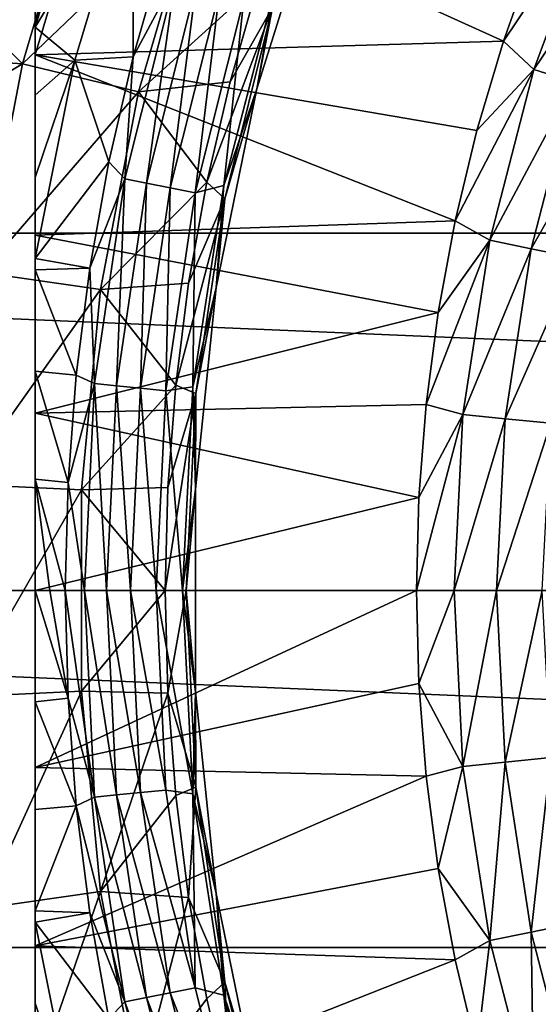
# Model space of a CAD drawing. Header units: metres. Extents: x -82 to 82, y -313 to 40.
# Tile 212 of 256: x -20.65 to -15.72, y -3.93 to 5.42. Entities that reach past the tile are written whole.
import ezdxf

# ---------------------------------------------------------------- set-up
doc = ezdxf.new("R2010")
doc.units = ezdxf.units.M
doc.layers.add('solid_505278_SW0001_CCC', color=7, linetype='CONTINUOUS')

msp = doc.modelspace()

# ---------------------------------------------------------------- linework, layer by layer
at = {"layer": 'solid_505278_SW0001_CCC'}
for points in [[(-20.5, 7.98436, 97.169998), (-20.5, -7.98436, 97.169998), (-20.5, -7.98436, 112.757362)], [(-20.5, 7.98436, 97.169998), (-20.5, 7.964543, 96.852913), (-20.5, -7.98436, 97.169998)], [(-20.5, 7.98436, 112.757362), (-20.5, -7.98436, 112.757362), (-20.5, -7.973626, 112.910164)], [(-20.5, 7.98436, 112.757362), (-20.5, 7.98436, 97.169998), (-20.5, -7.98436, 112.757362)], [(-20.5, 7.973626, 112.910164), (-20.5, 7.98436, 112.757362), (-20.5, -7.973626, 112.910164)], [(-20.5, 7.973626, 112.910164), (-20.5, -7.973626, 112.910164), (-20.5, -7.940912, 113.064278)], [(-20.5, 7.940915, 113.064262), (-20.5, 7.973626, 112.910164), (-20.5, -7.940912, 113.064278)], [(-20.5, 7.964543, 96.852913), (-20.5, -7.964541, 96.852898), (-20.5, -7.98436, 97.169998)], [(-20.5, 7.964543, 96.852913), (-20.5, 7.904465, 96.534904), (-20.5, -7.964541, 96.852898)], [(-20.5, 7.940915, 113.064262), (-20.5, -7.940912, 113.064278), (-20.5, -7.884015, 113.222115)], [(-20.5, 7.884027, 113.222092), (-20.5, 7.940915, 113.064262), (-20.5, -7.884015, 113.222115)], [(-20.5, 7.904465, 96.534904), (-20.5, -7.904456, 96.534866), (-20.5, -7.964541, 96.852898)], [(-20.5, 7.904465, 96.534904), (-20.5, 7.841825, 96.323853), (-20.5, -7.904456, 96.534866)], [(-20.5, 7.884027, 113.222092), (-20.5, -7.884015, 113.222115), (-20.5, -7.882051, 113.22657)], [(-20.5, 7.882051, 113.22657), (-20.5, 7.884027, 113.222092), (-20.5, -7.882051, 113.22657)], [(-20.5, 7.882051, 113.22657), (-20.5, -7.882051, 113.22657), (-20.5, -7.799493, 113.385109)], [(-20.5, 7.799512, 113.385078), (-20.5, 7.882051, 113.22657), (-20.5, -7.799493, 113.385109)], [(-20.5, 7.841825, 96.323853), (-20.5, -7.841826, 96.323853), (-20.5, -7.904456, 96.534866)], [(-20.5, 7.841825, 96.323853), (-20.5, 7.801886, 96.214157), (-20.5, -7.841826, 96.323853)], [(-20.5, 7.801886, 96.214157), (-20.5, -7.801867, 96.214111), (-20.5, -7.841826, 96.323853)], [(-20.5, 7.801886, 96.214157), (-20.5, 7.653156, 95.889984), (-20.5, -7.801867, 96.214111)], [(-20.5, 7.682241, 113.554543), (-20.5, 7.799512, 113.385078), (-20.5, -7.799493, 113.385109)], [(-20.5, 7.682241, 113.554543), (-20.5, -7.682177, 113.554626), (-20.5, -7.571133, 113.683708)], [(-20.5, 7.57113, 113.683716), (-20.5, 7.682241, 113.554543), (-20.5, -7.571133, 113.683708)], [(-20.5, 7.682241, 113.554543), (-20.5, -7.799493, 113.385109), (-20.5, -7.682177, 113.554626)], [(-20.5, 7.653156, 95.889984), (-20.5, -7.653121, 95.889915), (-20.5, -7.801867, 96.214111)], [(-20.5, 7.653156, 95.889984), (-20.5, 7.452899, 95.561714), (-20.5, -7.653121, 95.889915)], [(-20.5, 7.57113, 113.683716), (-20.5, -7.571133, 113.683708), (-20.5, -7.524374, 113.731995)], [(-20.5, 7.524503, 113.731865), (-20.5, 7.57113, 113.683716), (-20.5, -7.524374, 113.731995)], [(-20.5, 7.316273, 113.917839), (-20.5, 7.524503, 113.731865), (-20.5, -7.524374, 113.731995)], [(-20.5, 7.452899, 95.561714), (-20.5, -7.452845, 95.56163), (-20.5, -7.653121, 95.889915)], [(-20.5, 7.452899, 95.561714), (-20.5, 7.398619, 95.485275), (-20.5, -7.452845, 95.56163)], [(-20.5, 7.398619, 95.485275), (-20.5, -7.398618, 95.485275), (-20.5, -7.452845, 95.56163)], [(-20.5, 7.398619, 95.485275), (-20.5, 7.194415, 95.229927), (-20.5, -7.398618, 95.485275)], [(-20.5, 7.316273, 113.917839), (-20.5, -7.524374, 113.731995), (-20.5, -7.316065, 113.918007)], [(-20.5, 7.046216, 114.111252), (-20.5, 7.316273, 113.917839), (-20.5, -7.316065, 113.918007)], [(-20.5, 7.194415, 95.229927), (-20.5, -7.194334, 95.229836), (-20.5, -7.398618, 95.485275)], [(-20.5, 7.194415, 95.229927), (-20.5, 6.868463, 94.895081), (-20.5, -7.194334, 95.229836)], [(-19.940517, 7.158441, 93.894745), (-20.5, 5.348376, 93.894226), (-20.5, 5.387369, 93.91291)], [(-19.940517, 7.158441, 93.894745), (-19.567129, 6.882945, 93.166901), (-20.5, 5.348376, 93.894226)], [(-19.940517, 7.158441, 93.894745), (-20.5, 5.387369, 93.91291), (-20.5, 5.973414, 94.229759)], [(-20.5, 7.046216, 114.111252), (-20.5, -7.045954, 114.11142), (-20.5, -7.032616, 114.119965)], [(-20.5, 7.032621, 114.119957), (-20.5, 7.046216, 114.111252), (-20.5, -7.032616, 114.119965)], [(-20.5, 7.046216, 114.111252), (-20.5, -7.316065, 113.918007), (-20.5, -7.045954, 114.11142)], [(-20.5, 7.032621, 114.119957), (-20.5, -7.032616, 114.119965), (-20.5, -6.70141, 114.309044)], [(-20.5, 6.701725, 114.308884), (-20.5, 7.032621, 114.119957), (-20.5, -6.70141, 114.309044)], [(-20.619408, 5.002214, 61.983105), (-20.050552, 6.939563, 61.983105), (-21.798306, 6.190107, 54.188477)], [(-18.979246, 6.568781, 69.836754), (-20.050552, 6.939563, 61.983105), (-20.619408, 5.002214, 61.983105)], [(-16.052586, 5.215776, 119.121323), (-19.935804, 6.976665, 114.878677), (-20.5, 5.08529, 114.878677)], [(-20.5, 5.737262, 114.698158), (-20.5, 5.08529, 114.878677), (-19.935804, 6.976665, 114.878677)], [(-16.052586, 5.215776, 119.121323), (-15.757612, 6.048759, 119.121323), (-19.935804, 6.976665, 114.878677)], [(-20.121672, 5.036445, 93.166901), (-20.5, 5.348376, 93.894226), (-19.567129, 6.882945, 93.166901)], [(-20.5, 6.868463, 94.895081), (-20.5, -6.868357, 94.894981), (-20.5, -7.194334, 95.229836)], [(-20.5, 6.868463, 94.895081), (-20.5, 6.608948, 94.671677), (-20.5, -6.868357, 94.894981)], [(-20.121672, 5.036445, 93.166901), (-19.567129, 6.882945, 93.166901), (-19.568415, 5.066614, 92.499084)], [(-19.567129, 6.882945, 93.166901), (-19.286678, 6.051235, 92.499084), (-19.568415, 5.066614, 92.499084)], [(-39.855892, 3.392345, -279.5), (-39.424614, 6.760169, -279.5), (39.855892, 3.392345, -279.5)], [(-39.424614, 6.760169, -279.5), (39.424614, 6.760169, -279.5), (39.855892, 3.392345, -279.5)], [(-20.5, 6.270175, 114.506233), (-20.5, 6.701725, 114.308884), (-20.5, -6.70141, 114.309044)], [(-19.51771, 4.734945, 69.836754), (-18.979246, 6.568781, 69.836754), (-20.619408, 5.002214, 61.983105)], [(-20.5, 6.608948, 94.671677), (-20.5, -6.608944, 94.671669), (-20.5, -6.868357, 94.894981)], [(-20.5, 6.608948, 94.671677), (-20.5, 6.46481, 94.559952), (-20.5, -6.608944, 94.671669)], [(-18.380482, 5.766913, 77.713394), (-18.979246, 6.568781, 69.836754), (-19.51771, 4.734945, 69.836754)], [(-18.393465, 4.762398, 84), (-18.393459, 4.762416, 89.099998), (-17.817284, 6.598819, 89.099998)], [(-17.817291, 6.5988, 84), (-18.393465, 4.762398, 84), (-17.817284, 6.598819, 89.099998)], [(-18.245037, 5.534572, 80.853928), (-18.393465, 4.762398, 84), (-17.817291, 6.5988, 84)], [(-17.817284, 6.598819, 89.099998), (-18.393459, 4.762416, 89.099998), (-18.22401, 5.71799, 89.099998)], [(-20.5, 6.46481, 94.559952), (-20.5, -6.464702, 94.559868), (-20.5, -6.608944, 94.671669)], [(-20.5, 6.46481, 94.559952), (-20.5, 5.973414, 94.229759), (-20.5, -6.464702, 94.559868)], [(-15.18184, 6.515041, 119.427048), (-15.757612, 6.048759, 119.121323), (-16.052586, 5.215776, 119.121323)], [(-15.763062, 4.945693, 119.427048), (-15.18184, 6.515041, 119.427048), (-16.052586, 5.215776, 119.121323)], [(-14.812599, 6.356587, 119.673233), (-15.18184, 6.515041, 119.427048), (-15.763062, 4.945693, 119.427048)], [(-20.5, 6.270175, 114.506233), (-20.5, -6.269857, 114.506363), (-20.5, -6.231977, 114.521698)], [(-20.5, 6.231982, 114.52169), (-20.5, 6.270175, 114.506233), (-20.5, -6.231977, 114.521698)], [(-20.5, 6.270175, 114.506233), (-20.5, -6.70141, 114.309044), (-20.5, -6.269857, 114.506363)], [(-15.379685, 4.825408, 119.673233), (-14.812599, 6.356587, 119.673233), (-15.763062, 4.945693, 119.427048)], [(-20.619408, 5.002214, 61.983105), (-21.798306, 6.190107, 54.188477), (-22.079285, 5.097916, 54.188477)], [(-20.5, 6.231982, 114.52169), (-20.5, -6.231977, 114.521698), (-20.5, -5.737024, 114.698235)], [(-20.5, 5.737262, 114.698158), (-20.5, 6.231982, 114.52169), (-20.5, -5.737024, 114.698235)], [(-19.169127, 5.814891, 92.327232), (-19.568415, 5.066614, 92.499084), (-19.286678, 6.051235, 92.499084)], [(-20.5, 5.973414, 94.229759), (-20.5, -5.973321, 94.229698), (-20.5, -6.464702, 94.559868)], [(-20.5, 5.973414, 94.229759), (-20.5, 5.387369, 93.91291), (-20.5, -5.973321, 94.229698)], [(-19.169127, 5.814891, 92.327232), (-19.64678, 3.907988, 92.327232), (-19.568415, 5.066614, 92.499084)], [(-19.441858, 3.867226, 92.187546), (-19.64678, 3.907988, 92.327232), (-19.169127, 5.814891, 92.327232)], [(-18.969187, 5.75424, 92.187546), (-19.441858, 3.867226, 92.187546), (-19.169127, 5.814891, 92.327232)], [(-20.5, 5.737262, 114.698158), (-20.5, -5.08529, 114.878677), (-20.5, 5.08529, 114.878677)], [(-20.5, 5.737262, 114.698158), (-20.5, -5.737024, 114.698235), (-20.5, -5.08529, 114.878677)], [(-18.648979, 4.828556, 77.713394), (-18.380482, 5.766913, 77.713394), (-19.51771, 4.734945, 69.836754)], [(-19.21694, 3.822487, 92.084709), (-19.441858, 3.867226, 92.187546), (-18.969187, 5.75424, 92.187546)], [(-18.749737, 5.68767, 92.084709), (-19.21694, 3.822487, 92.084709), (-18.969187, 5.75424, 92.187546)], [(-18.709076, 3.84454, 89.099998), (-18.224083, 5.717762, 92), (-18.22401, 5.71799, 89.099998)], [(-18.393459, 4.762416, 89.099998), (-18.709076, 3.84454, 89.099998), (-18.22401, 5.71799, 89.099998)], [(-18.709076, 3.84454, 89.099998), (-18.709057, 3.844628, 92), (-18.224083, 5.717762, 92)], [(-18.516935, 5.617051, 92.021599), (-18.224083, 5.717762, 92), (-18.709057, 3.844628, 92)], [(-18.245037, 5.534572, 80.853928), (-18.380482, 5.766913, 77.713394), (-18.648979, 4.828556, 77.713394)], [(-18.749737, 5.68767, 92.084709), (-18.978338, 3.775026, 92.021599), (-19.21694, 3.822487, 92.084709)], [(-18.749737, 5.68767, 92.084709), (-18.516935, 5.617051, 92.021599), (-18.978338, 3.775026, 92.021599)], [(-18.978338, 3.775026, 92.021599), (-18.516935, 5.617051, 92.021599), (-18.709057, 3.844628, 92)], [(-18.245037, 5.534572, 80.853928), (-18.648979, 4.828556, 77.713394), (-18.869606, 3.877803, 77.713394)], [(-18.699667, 3.719595, 80.853928), (-18.245037, 5.534572, 80.853928), (-18.869606, 3.877803, 77.713394)], [(-18.699667, 3.719595, 80.853928), (-18.393465, 4.762398, 84), (-18.245037, 5.534572, 80.853928)], [(-20.5, 5.387369, 93.91291), (-20.5, -5.387294, 93.912872), (-20.5, -5.973321, 94.229698)], [(-20.5, 5.387369, 93.91291), (-20.5, 5.348376, 93.894226), (-20.5, -5.387294, 93.912872)], [(-20.5, 5.348376, 93.894226), (-20.5, -5.348379, 93.894226), (-20.5, -5.387294, 93.912872)], [(-20.5, 5.348376, 93.894226), (-20.5, 4.703974, 93.619553), (-20.5, -5.348379, 93.894226)], [(-20.121672, 5.036445, 93.166901), (-20.5, 4.703974, 93.619553), (-20.5, 5.348376, 93.894226)], [(-16.30356, 4.368495, 119.121323), (-16.052586, 5.215776, 119.121323), (-20.5, 5.08529, 114.878677)], [(-15.763062, 4.945693, 119.427048), (-16.052586, 5.215776, 119.121323), (-16.30356, 4.368495, 119.121323)], [(-20.619408, 5.002214, 61.983105), (-22.079285, 5.097916, 54.188477), (-22.305576, 3.993094, 54.188477)], [(-20.5, 5.08529, 114.878677), (-20.5, -5.08529, 114.878677), (-20.5, -3.374721, 115.224083)], [(-20.5, 3.373826, 115.224228), (-20.5, 5.08529, 114.878677), (-20.5, -3.374721, 115.224083)], [(-16.509848, 3.509242, 119.121323), (-16.30356, 4.368495, 119.121323), (-20.5, 5.08529, 114.878677)], [(-20.5, 3.373826, 115.224228), (-16.509848, 3.509242, 119.121323), (-20.5, 5.08529, 114.878677)], [(-20.121672, 5.036445, 93.166901), (-19.568415, 5.066614, 92.499084), (-19.799919, 4.068987, 92.499084)], [(-19.64678, 3.907988, 92.327232), (-19.799919, 4.068987, 92.499084), (-19.568415, 5.066614, 92.499084)], [(-21.001534, 3.019565, 61.983105), (-20.619408, 5.002214, 61.983105), (-22.305576, 3.993094, 54.188477)], [(-19.51771, 4.734945, 69.836754), (-20.619408, 5.002214, 61.983105), (-21.001534, 3.019565, 61.983105)], [(-20.121672, 5.036445, 93.166901), (-20.5, 3.151412, 93.164658), (-20.5, 3.921345, 93.359039)], [(-20.121672, 5.036445, 93.166901), (-19.799919, 4.068987, 92.499084), (-20.5, 3.151412, 93.164658)], [(-20.121672, 5.036445, 93.166901), (-20.5, 3.921345, 93.359039), (-20.5, 4.703974, 93.619553)], [(-15.763062, 4.945693, 119.427048), (-16.30356, 4.368495, 119.121323), (-16.509848, 3.509242, 119.121323)], [(-16.182535, 3.325595, 119.427048), (-15.763062, 4.945693, 119.427048), (-16.509848, 3.509242, 119.121323)], [(-15.379685, 4.825408, 119.673233), (-15.763062, 4.945693, 119.427048), (-16.182535, 3.325595, 119.427048)], [(-18.869606, 3.877803, 77.713394), (-18.648979, 4.828556, 77.713394), (-19.51771, 4.734945, 69.836754)], [(-15.788956, 3.244713, 119.673233), (-15.379685, 4.825408, 119.673233), (-16.182535, 3.325595, 119.427048)], [(-14.964256, 4.695065, 119.853462), (-15.379685, 4.825408, 119.673233), (-15.788956, 3.244713, 119.673233)], [(-19.879417, 2.858229, 69.836754), (-19.51771, 4.734945, 69.836754), (-21.001534, 3.019565, 61.983105)], [(-20.5, 4.703974, 93.619553), (-20.5, -4.703895, 93.619522), (-20.5, -5.348379, 93.894226)], [(-20.5, 4.703974, 93.619553), (-20.5, 3.921345, 93.359039), (-20.5, -4.703895, 93.619522)], [(-18.869606, 3.877803, 77.713394), (-19.51771, 4.734945, 69.836754), (-19.879417, 2.858229, 69.836754)], [(-18.393459, 4.762416, 89.099998), (-18.780899, 2.877112, 89.099998), (-18.709076, 3.84454, 89.099998)], [(-18.780899, 2.877128, 84), (-18.780899, 2.877112, 89.099998), (-18.393459, 4.762416, 89.099998)], [(-18.393465, 4.762398, 84), (-18.780899, 2.877128, 84), (-18.393459, 4.762416, 89.099998)], [(-18.699667, 3.719595, 80.853928), (-18.780899, 2.877128, 84), (-18.393465, 4.762398, 84)], [(-15.362472, 3.157068, 119.853462), (-14.964256, 4.695065, 119.853462), (-15.788956, 3.244713, 119.673233)], [(-19.799919, 4.068987, 92.499084), (-19.980597, 3.060915, 92.499084), (-20.5, 3.151412, 93.164658)], [(-19.64678, 3.907988, 92.327232), (-19.980597, 3.060915, 92.499084), (-19.799919, 4.068987, 92.499084)], [(-20.5, 3.921345, 93.359039), (-20.5, -3.921288, 93.359024), (-20.5, -4.703895, 93.619522)], [(-20.5, 3.921345, 93.359039), (-20.5, 3.151412, 93.164658), (-20.5, -3.921288, 93.359024)], [(-19.64678, 3.907988, 92.327232), (-19.935226, 1.963448, 92.327232), (-19.980597, 3.060915, 92.499084)], [(-19.727295, 1.942969, 92.187546), (-19.935226, 1.963448, 92.327232), (-19.64678, 3.907988, 92.327232)], [(-19.041796, 2.917096, 77.713394), (-18.869606, 3.877803, 77.713394), (-19.879417, 2.858229, 69.836754)], [(-19.441858, 3.867226, 92.187546), (-19.727295, 1.942969, 92.187546), (-19.64678, 3.907988, 92.327232)], [(-19.499075, 1.920491, 92.084709), (-19.727295, 1.942969, 92.187546), (-19.441858, 3.867226, 92.187546)], [(-19.21694, 3.822487, 92.084709), (-19.499075, 1.920491, 92.084709), (-19.441858, 3.867226, 92.187546)], [(-18.699667, 3.719595, 80.853928), (-18.869606, 3.877803, 77.713394), (-19.041796, 2.917096, 77.713394)], [(-18.978338, 3.775026, 92.021599), (-18.709057, 3.844628, 92), (-19.001984, 1.93252, 92)], [(-19.001984, 1.932519, 89.099998), (-19.001984, 1.93252, 92), (-18.709057, 3.844628, 92)], [(-19.001984, 1.932519, 89.099998), (-18.709057, 3.844628, 92), (-18.709076, 3.84454, 89.099998)], [(-18.780899, 2.877112, 89.099998), (-19.001984, 1.932519, 89.099998), (-18.709076, 3.84454, 89.099998)], [(-19.21694, 3.822487, 92.084709), (-19.256969, 1.896646, 92.021599), (-19.499075, 1.920491, 92.084709)], [(-19.21694, 3.822487, 92.084709), (-18.978338, 3.775026, 92.021599), (-19.256969, 1.896646, 92.021599)], [(-19.256969, 1.896646, 92.021599), (-18.978338, 3.775026, 92.021599), (-19.001984, 1.93252, 92)], [(-18.699667, 3.719595, 80.853928), (-19.041796, 2.917096, 77.713394), (-19.165104, 1.948901, 77.713394)], [(-18.974207, 1.868796, 80.853928), (-18.699667, 3.719595, 80.853928), (-19.165104, 1.948901, 77.713394)], [(-18.974207, 1.868796, 80.853928), (-18.780899, 2.877128, 84), (-18.699667, 3.719595, 80.853928)], [(-20.5, 3.373826, 115.224228), (-16.670881, 2.640373, 119.121323), (-16.509848, 3.509242, 119.121323)], [(-16.182535, 3.325595, 119.427048), (-16.509848, 3.509242, 119.121323), (-16.670881, 2.640373, 119.121323)], [(-39.855892, 3.392345, -279.5), (40, 0, -279.5), (-40, 0, -279.5)], [(-39.855892, 3.392345, -279.5), (39.855892, 3.392345, -279.5), (40, 0, -279.5)], [(-20.5, 3.373826, 115.224228), (-20.5, -3.374721, 115.224083), (-20.5, -1.683228, 115.431015)], [(-20.5, 3.373826, 115.224228), (-20.5, -1.683228, 115.431015), (-20.5, 1.682512, 115.431076)], [(-20.5, 3.373826, 115.224228), (-20.5, 1.682512, 115.431076), (-16.670881, 2.640373, 119.121323)], [(-16.182535, 3.325595, 119.427048), (-16.670881, 2.640373, 119.121323), (-16.786221, 1.764271, 119.121323)], [(-16.435953, 1.671373, 119.427048), (-16.182535, 3.325595, 119.427048), (-16.786221, 1.764271, 119.121323)], [(-15.788956, 3.244713, 119.673233), (-16.182535, 3.325595, 119.427048), (-16.435953, 1.671373, 119.427048)], [(-16.036209, 1.630723, 119.673233), (-15.788956, 3.244713, 119.673233), (-16.435953, 1.671373, 119.427048)], [(-15.362472, 3.157068, 119.853462), (-15.788956, 3.244713, 119.673233), (-16.036209, 1.630723, 119.673233)], [(-20.5, 3.151412, 93.164658), (-20.5, -3.151409, 93.164658), (-20.5, -3.921288, 93.359024)], [(-20.5, 3.151412, 93.164658), (-20.5, 3.043273, 93.141579), (-20.5, -3.151409, 93.164658)], [(-19.980597, 3.060915, 92.499084), (-20.5, 3.043273, 93.141579), (-20.5, 3.151412, 93.164658)], [(-15.603046, 1.586675, 119.853462), (-15.362472, 3.157068, 119.853462), (-16.036209, 1.630723, 119.673233)], [(-19.879417, 2.858229, 69.836754), (-21.001534, 3.019565, 61.983105), (-21.193464, 1.009569, 61.983105)], [(-19.980597, 3.060915, 92.499084), (-20.109983, 2.044986, 92.499084), (-20.5, 3.043273, 93.141579)], [(-20.5, 3.043273, 93.141579), (-20.5, -3.043227, 93.141571), (-20.5, -3.151409, 93.164658)], [(-20.5, 3.043273, 93.141579), (-20.5, 2.081862, 92.977257), (-20.5, -3.043227, 93.141571)], [(-20.109983, 2.044986, 92.499084), (-20.5, 2.081862, 92.977257), (-20.5, 3.043273, 93.141579)], [(-19.935226, 1.963448, 92.327232), (-20.109983, 2.044986, 92.499084), (-19.980597, 3.060915, 92.499084)], [(-19.165104, 1.948901, 77.713394), (-19.041796, 2.917096, 77.713394), (-19.879417, 2.858229, 69.836754)], [(-20.061092, 0.955628, 69.836754), (-19.879417, 2.858229, 69.836754), (-21.193464, 1.009569, 61.983105)], [(-19.165104, 1.948901, 77.713394), (-19.879417, 2.858229, 69.836754), (-20.061092, 0.955628, 69.836754)], [(-18.780899, 2.877112, 89.099998), (-18.975615, 0.96231, 89.099998), (-19.001984, 1.932519, 89.099998)], [(-18.780899, 2.877128, 84), (-18.975615, 0.962334, 84), (-18.780899, 2.877112, 89.099998)], [(-18.974207, 1.868796, 80.853928), (-18.975615, 0.962334, 84), (-18.780899, 2.877128, 84)], [(-18.975615, 0.962334, 84), (-18.975615, 0.96231, 89.099998), (-18.780899, 2.877112, 89.099998)], [(-20.5, 1.682512, 115.431076), (-16.786221, 1.764271, 119.121323), (-16.670881, 2.640373, 119.121323)], [(-20.5, 2.081862, 92.977257), (-20.5, -2.081825, 92.977257), (-20.5, -3.043227, 93.141571)], [(-20.5, 2.081862, 92.977257), (-20.5, 1.057805, 92.874756), (-20.5, -2.081825, 92.977257)], [(-20.18775, 1.023807, 92.499084), (-20.5, 1.057805, 92.874756), (-20.5, 2.081862, 92.977257)], [(-20.109983, 2.044986, 92.499084), (-20.18775, 1.023807, 92.499084), (-20.5, 2.081862, 92.977257)], [(-19.935226, 1.963448, 92.327232), (-20.18775, 1.023807, 92.499084), (-20.109983, 2.044986, 92.499084)], [(-19.935226, 1.963448, 92.327232), (-20.031683, 0, 92.327232), (-20.18775, 1.023807, 92.499084)], [(-19.239216, 0.975703, 77.713394), (-19.165104, 1.948901, 77.713394), (-20.061092, 0.955628, 69.836754)], [(-19.935226, 1.963448, 92.327232), (-19.822748, 0, 92.187546), (-20.031683, 0, 92.327232)], [(-19.727295, 1.942969, 92.187546), (-19.822748, 0, 92.187546), (-19.935226, 1.963448, 92.327232)], [(-19.727295, 1.942969, 92.187546), (-19.593422, 0, 92.084709), (-19.822748, 0, 92.187546)], [(-19.499075, 1.920491, 92.084709), (-19.593422, 0, 92.084709), (-19.727295, 1.942969, 92.187546)], [(-19.499075, 1.920491, 92.084709), (-19.350147, 0, 92.021599), (-19.593422, 0, 92.084709)], [(-19.499075, 1.920491, 92.084709), (-19.256969, 1.896646, 92.021599), (-19.350147, 0, 92.021599)], [(-19.256969, 1.896646, 92.021599), (-19.1, 0, 92), (-19.350147, 0, 92.021599)], [(-19.256969, 1.896646, 92.021599), (-19.001984, 1.93252, 92), (-19.1, 0, 92)], [(-18.974207, 1.868796, 80.853928), (-19.165104, 1.948901, 77.713394), (-19.239216, 0.975703, 77.713394)], [(-19.1, 0, 89.099998), (-19.1, 0, 92), (-19.001984, 1.93252, 92)], [(-19.001984, 1.932519, 89.099998), (-19.1, 0, 89.099998), (-19.001984, 1.93252, 92)], [(-18.975615, 0.96231, 89.099998), (-19.1, 0, 89.099998), (-19.001984, 1.932519, 89.099998)], [(-18.974207, 1.868796, 80.853928), (-19.239216, 0.975703, 77.713394), (-19.263941, 0, 77.713394)], [(-19.066013, 0, 80.853928), (-18.974207, 1.868796, 80.853928), (-19.263941, 0, 77.713394)], [(-19.066013, 0, 80.853928), (-18.975615, 0.962334, 84), (-18.974207, 1.868796, 80.853928)], [(-20.5, 1.682512, 115.431076), (-16.855549, 0.883341, 119.121323), (-16.786221, 1.764271, 119.121323)], [(-16.435953, 1.671373, 119.427048), (-16.786221, 1.764271, 119.121323), (-16.855549, 0.883341, 119.121323)], [(-20.5, 1.682512, 115.431076), (-20.5, -1.683228, 115.431015), (-20.5, 0, 115.5)], [(-20.5, 1.682512, 115.431076), (-20.5, 0, 115.5), (-16.855549, 0.883341, 119.121323)], [(-16.435953, 1.671373, 119.427048), (-16.855549, 0.883341, 119.121323), (-16.878679, 0, 119.121323)], [(-16.435953, 1.671373, 119.427048), (-16.878679, 0, 119.121323), (-16.520716, 0, 119.427048)], [(-16.036209, 1.630723, 119.673233), (-16.435953, 1.671373, 119.427048), (-16.520716, 0, 119.427048)], [(-16.036209, 1.630723, 119.673233), (-16.520716, 0, 119.427048), (-16.118912, 0, 119.673233)], [(-15.603046, 1.586675, 119.853462), (-16.036209, 1.630723, 119.673233), (-16.118912, 0, 119.673233)], [(-15.603046, 1.586675, 119.853462), (-16.118912, 0, 119.673233), (-15.683514, 0, 119.853462)], [(-20.5, 1.057805, 92.874756), (-20.5, -1.057779, 92.874756), (-20.5, -2.081825, 92.977257)], [(-20.5, 1.057805, 92.874756), (-20.5, 0, 92.839867), (-20.5, -1.057779, 92.874756)], [(-20.359556, 0, 92.667198), (-20.5, 0, 92.839867), (-20.5, 1.057805, 92.874756)], [(-20.359556, 0, 92.667198), (-20.5, 1.057805, 92.874756), (-20.213694, 0, 92.499084)], [(-20.18775, 1.023807, 92.499084), (-20.213694, 0, 92.499084), (-20.5, 1.057805, 92.874756)], [(-20.061092, 0.955628, 69.836754), (-21.193464, 1.009569, 61.983105), (-21.193464, -1.009569, 61.983105)], [(-20.061092, -0.955628, 69.836754), (-20.061092, 0.955628, 69.836754), (-21.193464, -1.009569, 61.983105)], [(-20.18775, 1.023807, 92.499084), (-20.031683, 0, 92.327232), (-20.213694, 0, 92.499084)], [(-19.263941, 0, 77.713394), (-19.239216, 0.975703, 77.713394), (-20.061092, 0.955628, 69.836754)], [(-19.263941, 0, 77.713394), (-20.061092, 0.955628, 69.836754), (-20.061092, -0.955628, 69.836754)], [(-18.975615, 0.96231, 89.099998), (-18.975615, -0.96231, 89.099998), (-19.1, 0, 89.099998)], [(-19.066013, 0, 80.853928), (-18.975615, -0.962334, 84), (-18.975615, 0.962334, 84)], [(-18.975615, 0.962334, 84), (-18.975615, -0.962334, 84), (-18.975615, 0.96231, 89.099998)], [(-18.975615, -0.962334, 84), (-18.975615, -0.96231, 89.099998), (-18.975615, 0.96231, 89.099998)], [(-16.855549, 0.883341, 119.121323), (-20.5, 0, 115.5), (-16.878679, 0, 119.121323)], [(-20.18775, -1.023807, 92.499084), (-20.5, -1.057779, 92.874756), (-20.5, 0, 92.839867)], [(-20.359556, 0, 92.667198), (-20.18775, -1.023807, 92.499084), (-20.5, 0, 92.839867)], [(-19.066013, 0, 80.853928), (-19.263941, 0, 77.713394), (-19.239216, -0.975703, 77.713394)], [(-18.974207, -1.868796, 80.853928), (-19.066013, 0, 80.853928), (-19.239216, -0.975703, 77.713394)], [(-18.974207, -1.868796, 80.853928), (-18.975615, -0.962334, 84), (-19.066013, 0, 80.853928)], [(-16.520716, 0, 119.427048), (-16.878679, 0, 119.121323), (-16.855549, -0.883339, 119.121323)], [(-16.435953, -1.671373, 119.427048), (-16.520716, 0, 119.427048), (-16.855549, -0.883339, 119.121323)], [(-16.118912, 0, 119.673233), (-16.520716, 0, 119.427048), (-16.435953, -1.671373, 119.427048)], [(-16.036209, -1.630723, 119.673233), (-16.118912, 0, 119.673233), (-16.435953, -1.671373, 119.427048)], [(-15.683514, 0, 119.853462), (-16.118912, 0, 119.673233), (-16.036209, -1.630723, 119.673233)], [(-15.603046, -1.586675, 119.853462), (-15.683514, 0, 119.853462), (-16.036209, -1.630723, 119.673233)], [(39.855892, -3.392345, -279.5), (-39.855892, -3.392345, -279.5), (-40, 0, -279.5)], [(40, 0, -279.5), (39.855892, -3.392345, -279.5), (-40, 0, -279.5)], [(-20.5, -1.683228, 115.431015), (-16.878679, 0, 119.121323), (-20.5, 0, 115.5)], [(-20.5, -1.683228, 115.431015), (-16.855549, -0.883339, 119.121323), (-16.878679, 0, 119.121323)], [(-20.359556, 0, 92.667198), (-20.213694, 0, 92.499084), (-20.18775, -1.023807, 92.499084)], [(-19.935226, -1.963448, 92.327232), (-20.18775, -1.023807, 92.499084), (-20.213694, 0, 92.499084)], [(-20.031683, 0, 92.327232), (-19.935226, -1.963448, 92.327232), (-20.213694, 0, 92.499084)], [(-19.239216, -0.975703, 77.713394), (-19.263941, 0, 77.713394), (-20.061092, -0.955628, 69.836754)], [(-19.727295, -1.942969, 92.187546), (-19.935226, -1.963448, 92.327232), (-20.031683, 0, 92.327232)], [(-19.727295, -1.942969, 92.187546), (-20.031683, 0, 92.327232), (-19.822748, 0, 92.187546)], [(-19.499075, -1.920491, 92.084709), (-19.727295, -1.942969, 92.187546), (-19.822748, 0, 92.187546)], [(-19.499075, -1.920491, 92.084709), (-19.822748, 0, 92.187546), (-19.593422, 0, 92.084709)], [(-19.593422, 0, 92.084709), (-19.350147, 0, 92.021599), (-19.256969, -1.896646, 92.021599)], [(-19.499075, -1.920491, 92.084709), (-19.593422, 0, 92.084709), (-19.256969, -1.896646, 92.021599)], [(-19.350147, 0, 92.021599), (-19.1, 0, 92), (-19.001984, -1.93252, 92)], [(-19.256969, -1.896646, 92.021599), (-19.350147, 0, 92.021599), (-19.001984, -1.93252, 92)], [(-19.001984, -1.932519, 89.099998), (-19.001984, -1.93252, 92), (-19.1, 0, 92)], [(-19.001984, -1.932519, 89.099998), (-19.1, 0, 92), (-19.1, 0, 89.099998)], [(-18.975615, -0.96231, 89.099998), (-19.001984, -1.932519, 89.099998), (-19.1, 0, 89.099998)], [(-20.5, -1.683228, 115.431015), (-16.786221, -1.764268, 119.121323), (-16.855549, -0.883339, 119.121323)], [(-16.435953, -1.671373, 119.427048), (-16.855549, -0.883339, 119.121323), (-16.786221, -1.764268, 119.121323)], [(-20.061092, -0.955628, 69.836754), (-21.193464, -1.009569, 61.983105), (-21.001534, -3.019565, 61.983105)], [(-19.879417, -2.858229, 69.836754), (-20.061092, -0.955628, 69.836754), (-21.001534, -3.019565, 61.983105)], [(-20.18775, -1.023807, 92.499084), (-20.109983, -2.044986, 92.499084), (-20.5, -1.057779, 92.874756)], [(-19.935226, -1.963448, 92.327232), (-20.109983, -2.044986, 92.499084), (-20.18775, -1.023807, 92.499084)], [(-19.239216, -0.975703, 77.713394), (-20.061092, -0.955628, 69.836754), (-19.879417, -2.858229, 69.836754)], [(-19.165104, -1.948901, 77.713394), (-19.239216, -0.975703, 77.713394), (-19.879417, -2.858229, 69.836754)], [(-18.974207, -1.868796, 80.853928), (-19.239216, -0.975703, 77.713394), (-19.165104, -1.948901, 77.713394)], [(-18.975615, -0.96231, 89.099998), (-18.780899, -2.877112, 89.099998), (-19.001984, -1.932519, 89.099998)], [(-18.780899, -2.877128, 84), (-18.780899, -2.877112, 89.099998), (-18.975615, -0.96231, 89.099998)], [(-18.975615, -0.962334, 84), (-18.780899, -2.877128, 84), (-18.975615, -0.96231, 89.099998)], [(-18.974207, -1.868796, 80.853928), (-18.780899, -2.877128, 84), (-18.975615, -0.962334, 84)], [(-20.109983, -2.044986, 92.499084), (-20.5, -2.081825, 92.977257), (-20.5, -1.057779, 92.874756)], [(-15.603046, -1.586675, 119.853462), (-16.036209, -1.630723, 119.673233), (-15.788956, -3.244713, 119.673233)], [(-15.362472, -3.157068, 119.853462), (-15.603046, -1.586675, 119.853462), (-15.788956, -3.244713, 119.673233)], [(-16.435953, -1.671373, 119.427048), (-16.786221, -1.764268, 119.121323), (-16.670881, -2.640369, 119.121323)], [(-16.182535, -3.325595, 119.427048), (-16.435953, -1.671373, 119.427048), (-16.670881, -2.640369, 119.121323)], [(-16.036209, -1.630723, 119.673233), (-16.435953, -1.671373, 119.427048), (-16.182535, -3.325595, 119.427048)], [(-15.788956, -3.244713, 119.673233), (-16.036209, -1.630723, 119.673233), (-16.182535, -3.325595, 119.427048)], [(-20.5, -1.683228, 115.431015), (-20.5, -3.374721, 115.224083), (-16.786221, -1.764268, 119.121323)], [(-20.5, -3.374721, 115.224083), (-16.670881, -2.640369, 119.121323), (-16.786221, -1.764268, 119.121323)], [(-18.974207, -1.868796, 80.853928), (-19.165104, -1.948901, 77.713394), (-19.041796, -2.917096, 77.713394)], [(-18.699667, -3.719595, 80.853928), (-18.974207, -1.868796, 80.853928), (-19.041796, -2.917096, 77.713394)], [(-18.699667, -3.719595, 80.853928), (-18.780899, -2.877128, 84), (-18.974207, -1.868796, 80.853928)], [(-19.935226, -1.963448, 92.327232), (-19.64678, -3.907988, 92.327232), (-20.109983, -2.044986, 92.499084)], [(-19.727295, -1.942969, 92.187546), (-19.441858, -3.867226, 92.187546), (-19.935226, -1.963448, 92.327232)], [(-19.441858, -3.867226, 92.187546), (-19.64678, -3.907988, 92.327232), (-19.935226, -1.963448, 92.327232)], [(-19.041796, -2.917096, 77.713394), (-19.165104, -1.948901, 77.713394), (-19.879417, -2.858229, 69.836754)], [(-19.499075, -1.920491, 92.084709), (-19.21694, -3.822487, 92.084709), (-19.727295, -1.942969, 92.187546)], [(-19.21694, -3.822487, 92.084709), (-19.441858, -3.867226, 92.187546), (-19.727295, -1.942969, 92.187546)], [(-19.499075, -1.920491, 92.084709), (-19.256969, -1.896646, 92.021599), (-18.978338, -3.775026, 92.021599)], [(-19.499075, -1.920491, 92.084709), (-18.978338, -3.775026, 92.021599), (-19.21694, -3.822487, 92.084709)], [(-18.978338, -3.775026, 92.021599), (-19.256969, -1.896646, 92.021599), (-19.001984, -1.93252, 92)], [(-18.709076, -3.84454, 89.099998), (-19.001984, -1.93252, 92), (-19.001984, -1.932519, 89.099998)], [(-18.780899, -2.877112, 89.099998), (-18.709076, -3.84454, 89.099998), (-19.001984, -1.932519, 89.099998)], [(-18.978338, -3.775026, 92.021599), (-19.001984, -1.93252, 92), (-18.709057, -3.844628, 92)], [(-18.709076, -3.84454, 89.099998), (-18.709057, -3.844628, 92), (-19.001984, -1.93252, 92)], [(-20.109983, -2.044986, 92.499084), (-20.5, -3.043227, 93.141571), (-20.5, -2.081825, 92.977257)], [(-20.109983, -2.044986, 92.499084), (-19.980597, -3.060915, 92.499084), (-20.5, -3.043227, 93.141571)], [(-19.64678, -3.907988, 92.327232), (-19.980597, -3.060915, 92.499084), (-20.109983, -2.044986, 92.499084)], [(-20.5, -3.374721, 115.224083), (-16.509848, -3.509238, 119.121323), (-16.670881, -2.640369, 119.121323)], [(-16.182535, -3.325595, 119.427048), (-16.670881, -2.640369, 119.121323), (-16.509848, -3.509238, 119.121323)], [(-19.879417, -2.858229, 69.836754), (-21.001534, -3.019565, 61.983105), (-20.619408, -5.002214, 61.983105)], [(-19.51771, -4.734945, 69.836754), (-19.879417, -2.858229, 69.836754), (-20.619408, -5.002214, 61.983105)], [(-19.041796, -2.917096, 77.713394), (-19.879417, -2.858229, 69.836754), (-19.51771, -4.734945, 69.836754)], [(-18.780899, -2.877112, 89.099998), (-18.393459, -4.762416, 89.099998), (-18.709076, -3.84454, 89.099998)], [(-18.393465, -4.762398, 84), (-18.393459, -4.762416, 89.099998), (-18.780899, -2.877112, 89.099998)], [(-18.780899, -2.877128, 84), (-18.393465, -4.762398, 84), (-18.780899, -2.877112, 89.099998)], [(-18.699667, -3.719595, 80.853928), (-18.393465, -4.762398, 84), (-18.780899, -2.877128, 84)], [(-18.869606, -3.877803, 77.713394), (-19.041796, -2.917096, 77.713394), (-19.51771, -4.734945, 69.836754)], [(-18.699667, -3.719595, 80.853928), (-19.041796, -2.917096, 77.713394), (-18.869606, -3.877803, 77.713394)], [(-21.743391, -5.098253, 55.81292), (-20.619408, -5.002214, 61.983105), (-21.001534, -3.019565, 61.983105)], [(-19.980597, -3.060915, 92.499084), (-20.5, -3.151409, 93.164658), (-20.5, -3.043227, 93.141571)], [(-19.980597, -3.060915, 92.499084), (-19.799919, -4.068987, 92.499084), (-20.5, -3.151409, 93.164658)], [(-19.64678, -3.907988, 92.327232), (-19.799919, -4.068987, 92.499084), (-19.980597, -3.060915, 92.499084)], [(-20.121674, -5.03644, 93.166901), (-20.5, -3.921288, 93.359024), (-20.5, -3.151409, 93.164658)], [(-19.799919, -4.068987, 92.499084), (-20.121674, -5.03644, 93.166901), (-20.5, -3.151409, 93.164658)], [(-15.362472, -3.157068, 119.853462), (-15.788956, -3.244713, 119.673233), (-15.379685, -4.825408, 119.673233)], [(-15.788956, -3.244713, 119.673233), (-16.182535, -3.325595, 119.427048), (-15.763062, -4.945693, 119.427048)], [(-15.379685, -4.825408, 119.673233), (-15.788956, -3.244713, 119.673233), (-15.763062, -4.945693, 119.427048)], [(-16.182535, -3.325595, 119.427048), (-16.509848, -3.509238, 119.121323), (-16.30356, -4.368493, 119.121323)], [(-15.763062, -4.945693, 119.427048), (-16.182535, -3.325595, 119.427048), (-16.30356, -4.368493, 119.121323)], [(39.424614, -6.760169, -279.5), (-39.424614, -6.760169, -279.5), (-39.855892, -3.392345, -279.5)], [(39.855892, -3.392345, -279.5), (39.424614, -6.760169, -279.5), (-39.855892, -3.392345, -279.5)], [(-20.5, -3.374721, 115.224083), (-20.5, -5.08529, 114.878677), (-16.509848, -3.509238, 119.121323)], [(-20.5, -5.08529, 114.878677), (-16.30356, -4.368493, 119.121323), (-16.509848, -3.509238, 119.121323)], [(-18.699667, -3.719595, 80.853928), (-18.869606, -3.877803, 77.713394), (-18.648979, -4.828556, 77.713394)], [(-18.245037, -5.534572, 80.853928), (-18.393465, -4.762398, 84), (-18.699667, -3.719595, 80.853928)], [(-18.245037, -5.534572, 80.853928), (-18.699667, -3.719595, 80.853928), (-18.648979, -4.828556, 77.713394)], [(-19.21694, -3.822487, 92.084709), (-18.749737, -5.68767, 92.084709), (-19.441858, -3.867226, 92.187546)], [(-19.21694, -3.822487, 92.084709), (-18.978338, -3.775026, 92.021599), (-18.516935, -5.617051, 92.021599)], [(-19.21694, -3.822487, 92.084709), (-18.516935, -5.617051, 92.021599), (-18.749737, -5.68767, 92.084709)], [(-18.516935, -5.617051, 92.021599), (-18.978338, -3.775026, 92.021599), (-18.709057, -3.844628, 92)], [(-20.121674, -5.03644, 93.166901), (-20.5, -4.703895, 93.619522), (-20.5, -3.921288, 93.359024)], [(-19.64678, -3.907988, 92.327232), (-19.169127, -5.814891, 92.327232), (-19.799919, -4.068987, 92.499084)], [(-19.441858, -3.867226, 92.187546), (-18.969187, -5.75424, 92.187546), (-19.64678, -3.907988, 92.327232)], [(-18.969187, -5.75424, 92.187546), (-19.169127, -5.814891, 92.327232), (-19.64678, -3.907988, 92.327232)], [(-18.648979, -4.828556, 77.713394), (-18.869606, -3.877803, 77.713394), (-19.51771, -4.734945, 69.836754)], [(-18.749737, -5.68767, 92.084709), (-18.969187, -5.75424, 92.187546), (-19.441858, -3.867226, 92.187546)], [(-18.22401, -5.71799, 89.099998), (-18.709057, -3.844628, 92), (-18.709076, -3.84454, 89.099998)], [(-18.393459, -4.762416, 89.099998), (-18.22401, -5.71799, 89.099998), (-18.709076, -3.84454, 89.099998)], [(-18.516935, -5.617051, 92.021599), (-18.709057, -3.844628, 92), (-18.224083, -5.717762, 92)], [(-18.22401, -5.71799, 89.099998), (-18.224083, -5.717762, 92), (-18.709057, -3.844628, 92)]]:
    msp.add_3dface(points, dxfattribs=at)

doc.saveas('drawing.dxf')
